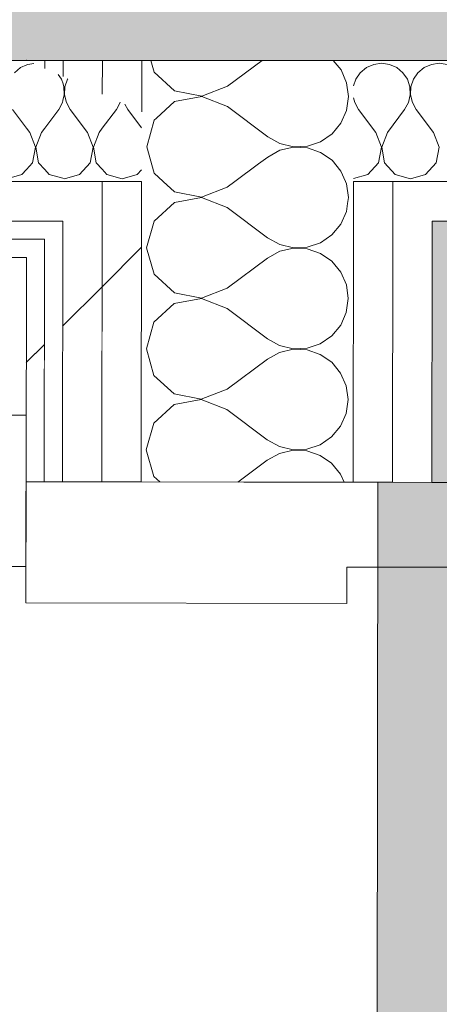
# Model space of a CAD drawing. Header units: millimetres. Extents: x -30280 to 19093, y -19247 to 4746.
# Tile 137 of 198: x -10786 to -10648, y -12650 to -12326. Entities that reach past the tile are written whole.
import ezdxf

# ---------------------------------------------------------------- set-up
doc = ezdxf.new("R2010")
doc.units = ezdxf.units.MM
doc.header["$MEASUREMENT"] = 0
doc.linetypes.add('Wipeout_Contour', pattern=[1000, 0, -1000])
for name, color, linetype in [('12_FAÇ_Façana', 7, 'Continuous'), ('Nuevo_08_E_Envans secs', 7, 'Continuous'), ('Nuevo_14_PAV_Soft Light Grey 0554', 7, 'Continuous'), ('Nuevo_Puertas Archicad', 7, 'Continuous')]:
    doc.layers.add(name, color=color, linetype=linetype)
for name, color, linetype, lineweight, true_color in [('12_FAÇ_Façana_Pluma_Nº__176', 7, 'Continuous', 15, 0x93a0c6), ('Nuevo_08_E_Envans secs_Pluma_Nº__102', 7, 'Continuous', 5, 0xcccccc), ('Nuevo_08_E_Envans secs_Pluma_Nº__171', 171, 'Continuous', 13, 0xaaaaff), ('Nuevo_08_E_Envans secs_Pluma_Nº__177', 7, 'Continuous', 15, 0xf7e046), ('Nuevo_14_PAV_Soft Light Grey 0554_Pluma_Nº__245', 7, 'Continuous', 13, 0xe8e8e8)]:
    doc.layers.add(name, color=color, linetype=linetype, lineweight=lineweight, true_color=true_color)
for name, color, linetype, lineweight in [('12_FAÇ_Façana_Pluma_Nº__7', 7, 'Continuous', 5), ('Nuevo_08_E_Envans secs_Pluma_Nº__1', 7, 'Continuous', 5), ('Nuevo_Puertas Archicad_Pluma_Nº__1', 7, 'Continuous', 5)]:
    doc.layers.add(name, color=color, linetype=linetype, lineweight=lineweight)
pattern_1 = [(45, (0, 0), (-183.8478, 183.8478), [195, -65]), (45, (7e-14, 183.85), (-183.8478, 183.8478), [195, -65])]

# ---------------------------------------------------------------- blocks, each defined once
blk = doc.blocks.new('Forjado_1_1', base_point=(-28067.13, -1194.16))
at = {"layer": 'Nuevo_14_PAV_Soft Light Grey 0554_Pluma_Nº__245', "linetype": 'Continuous', "lineweight": 0, "true_color": 0xe8e8e8}
blk.add_hatch(color=254, dxfattribs=at).paths.add_polyline_path([(-28067.13, -1194.16), (-1631.11, -1193.63), (-1631.11, -6938.97), (-1556.11, -6938.97), (-1556.11, -7503.98), (-1616.26, -7503.98), (-1616.05, -11935.98), (-1564.89, -11935.98), (-1564.89, -12491.98), (-2024.11, -12491.98), (-2024.11, -12338.98), (-6997.39, -12338.98), (-6997.39, -12547.56), (-7503.39, -12547.56), (-7503.39, -12391.98), (-10667.85, -12391.98), (-10669.08, -13665), (-1552.89, -13674.56), (-1558.57, -16962.11), (375.41, -16966.17), (375.89, -16735.98), (1079.4, -16735.98), (1078.81, -17114.59), (2622.83, -17116.98), (2622.91, -17065.79), (5778.89, -17070.66), (5778.89, -16738.98), (6378.89, -16738.98), (6378.89, -12488.98), (5778.89, -12488.98), (5779.74, -11938.87), (5998.89, -11938.86), (5998.89, -7488.98), (5778.89, -7488.98), (5778.89, -6938.98), (5998.89, -6938.98), (5998.89, -1708.98), (5758.89, -1708.98), (5758.89, 1700.85), (-28050.85, 1700.85)])
at = {"layer": 'Nuevo_14_PAV_Soft Light Grey 0554_Pluma_Nº__245', "color": 254, "linetype": 'Continuous', "lineweight": 13, "true_color": 0xe8e8e8, "flags": 128}
blk.add_lwpolyline([(1079.4, -16735.98), (375.89, -16735.98), (375.41, -16966.17), (-1558.57, -16962.11), (-1552.89, -13674.56), (-10669.08, -13665), (-10667.85, -12391.98), (-7503.39, -12391.98), (-7503.39, -12547.56), (-6997.39, -12547.56), (-6997.39, -12338.98), (-2024.11, -12338.98), (-2024.11, -12491.98), (-1564.89, -12491.98), (-1564.89, -11935.98), (-1616.05, -11935.98), (-1616.26, -7503.98)], dxfattribs=at)
blk = doc.blocks.new('Muro_22_1', base_point=(-7036.11, -12338.98))
at = {"layer": '12_FAÇ_Façana_Pluma_Nº__176', "linetype": 'Continuous', "lineweight": 0, "true_color": 0x495063}
blk.add_hatch(color=251, dxfattribs=at).paths.add_polyline_path([(-7490.39, -12318.98), (-10997.42, -12318.98), (-10997.42, -12338.98), (-7490.39, -12338.98)])
at = {"layer": '12_FAÇ_Façana_Pluma_Nº__7', "color": 7, "linetype": 'Continuous', "lineweight": 5, "flags": 128}
blk.add_lwpolyline([(-10997.42, -12338.98), (-7490.39, -12338.98)], dxfattribs=at)
blk = doc.blocks.new('*X406')
at = {"layer": 'Nuevo_08_E_Envans secs_Pluma_Nº__102', "color": 254, "linetype": 'Continuous', "lineweight": 5, "true_color": 0xcccccc}
for p, q in [((-10669.27, -12340.29), (-10671.67, -12341.35)), ((-10666.67, -12339.93), (-10669.27, -12340.29)), ((-10664.06, -12340.29), (-10666.67, -12339.93)), ((-10661.66, -12341.35), (-10664.06, -12340.29)), ((-10650.22, -12340.29), (-10652.63, -12341.35)), ((-10647.62, -12339.93), (-10650.22, -12340.29)), ((-10645.02, -12340.29), (-10647.62, -12339.93)), ((-10673.7, -12343.03), (-10675.19, -12345.19)), ((-10671.67, -12341.35), (-10673.7, -12343.03)), ((-10659.64, -12343.03), (-10661.66, -12341.35)), ((-10658.15, -12345.19), (-10659.64, -12343.03)), ((-10654.65, -12343.03), (-10656.14, -12345.19)), ((-10652.63, -12341.35), (-10654.65, -12343.03)), ((-10675.19, -12345.19), (-10675.91, -12347.35)), ((-10657.31, -12347.68), (-10658.15, -12345.19)), ((-10656.14, -12345.19), (-10656.98, -12347.68)), ((-10657.78, -12352.87), (-10657.18, -12350.31)), ((-10657.18, -12350.31), (-10657.31, -12347.68)), ((-10656.98, -12347.68), (-10657.1, -12350.31)), ((-10657.1, -12350.31), (-10656.51, -12352.87)), ((-10675.92, -12351.32), (-10675.56, -12352.87)), ((-10675.56, -12352.87), (-10674.29, -12355.17)), ((-10659.05, -12355.17), (-10657.78, -12352.87)), ((-10656.51, -12352.87), (-10655.24, -12355.17)), ((-10668.57, -12362.79), (-10674.29, -12355.17)), ((-10664.76, -12362.79), (-10659.05, -12355.17)), ((-10649.52, -12362.79), (-10655.24, -12355.17)), ((-10666.71, -12367.64), (-10668.57, -12362.79)), ((-10664.76, -12362.79), (-10666.63, -12367.64)), ((-10647.66, -12367.64), (-10649.52, -12362.79)), ((-10667.67, -12372.76), (-10666.71, -12367.64)), ((-10666.63, -12367.64), (-10665.66, -12372.76)), ((-10648.62, -12372.76), (-10647.66, -12367.64)), ((-10671.18, -12376.6), (-10667.67, -12372.76)), ((-10665.66, -12372.76), (-10662.15, -12376.6)), ((-10652.14, -12376.6), (-10648.62, -12372.76)), ((-10675.96, -12377.96), (-10671.18, -12376.6)), ((-10662.15, -12376.6), (-10657.14, -12378.02)), ((-10657.14, -12378.02), (-10652.14, -12376.6))]:
    blk.add_line(p, q, dxfattribs=at)
blk = doc.blocks.new('Muro_109_1', base_point=(-10638, -12403.98))
at = {"layer": 'Nuevo_08_E_Envans secs_Pluma_Nº__1', "color": 7, "linetype": 'Continuous', "lineweight": 5, "flags": 128}
blk.add_lwpolyline([(-7490.39, -12338.98), (-10675.9, -12338.98)], dxfattribs=at)
at = {"color": 254, "linetype": 'Wipeout_Contour', "lineweight": 0, "ltscale": 65355.68631}
blk.add_wipeout([(-10649.96, -12378.98), (-10662.96, -12378.98), (-10662.98, -12391.98), (-10649.98, -12391.98)], dxfattribs=at).dxf.layer = 'Nuevo_08_E_Envans secs'
at = {"layer": 'Nuevo_08_E_Envans secs_Pluma_Nº__177', "linetype": 'Continuous', "lineweight": 15, "true_color": 0xf7e046}
h = blk.add_hatch(dxfattribs=at)
h.set_pattern_fill('Panellat_HPL_0001', color=53, style=0, pattern_type=2)
h.set_pattern_definition(pattern_1)
h.paths.add_polyline_path([(-10649.96, -12378.98), (-10662.96, -12378.98), (-10662.98, -12391.98), (-10649.98, -12391.98)])
at = {"layer": 'Nuevo_08_E_Envans secs_Pluma_Nº__1', "color": 7, "linetype": 'Continuous', "lineweight": 5}
for q in [(-10675.96, -12378.98), (-10662.98, -12391.98)]:
    blk.add_line((-10662.96, -12378.98), q, dxfattribs=at)
at = {"color": 254, "linetype": 'Wipeout_Contour', "lineweight": 0, "ltscale": 61631.376867}
blk.add_wipeout([(-7503.39, -12378.98), (-10649.96, -12378.98), (-10649.98, -12391.98), (-7503.39, -12391.98)], dxfattribs=at).dxf.layer = 'Nuevo_08_E_Envans secs'
at = {"layer": 'Nuevo_08_E_Envans secs_Pluma_Nº__177', "linetype": 'Continuous', "lineweight": 15, "true_color": 0xf7e046}
h = blk.add_hatch(dxfattribs=at)
h.set_pattern_fill('Panellat_HPL_0001', color=53, style=0, pattern_type=2)
h.set_pattern_definition(pattern_1)
h.paths.add_polyline_path([(-7503.39, -12378.98), (-10649.96, -12378.98), (-10649.98, -12391.98), (-7503.39, -12391.98)])
at = {"layer": 'Nuevo_08_E_Envans secs_Pluma_Nº__1', "color": 7, "linetype": 'Continuous', "lineweight": 5}
for p, q in [((-10662.96, -12378.98), (-7490.39, -12378.98)), ((-10649.98, -12391.98), (-10649.99, -12397.98)), ((-10649.98, -12391.98), (-7503.39, -12391.98))]:
    blk.add_line(p, q, dxfattribs=at)
at = {"layer": 'Nuevo_08_E_Envans secs', "color": 7, "lineweight": 20}
blk.add_blockref('*X406', (0, 0), dxfattribs=at)
blk = doc.blocks.new('*X469')
at = {"layer": 'Nuevo_08_E_Envans secs_Pluma_Nº__102', "color": 254, "linetype": 'Continuous', "lineweight": 5, "true_color": 0xcccccc}
for p, q in [((-10678.26, -12379.68), (-10678.57, -12378.98)), ((-10677.63, -12384.23), (-10678.26, -12379.68)), ((-10677.91, -12386.19), (-10677.63, -12384.23))]:
    blk.add_line(p, q, dxfattribs=at)
blk = doc.blocks.new('*X470')
at = {"layer": 'Nuevo_08_E_Envans secs_Pluma_Nº__102', "color": 254, "linetype": 'Continuous', "lineweight": 5, "true_color": 0xcccccc}
for p, q in [((-10742.86, -12338.98), (-10741.75, -12342.9)), ((-10717.58, -12347.51), (-10706.17, -12338.98)), ((-10680.06, -12342.13), (-10682.67, -12338.98)), ((-10741.75, -12342.9), (-10735.03, -12349.05)), ((-10678.21, -12346.34), (-10680.06, -12342.13)), ((-10677.58, -12350.9), (-10678.21, -12346.34)), ((-10735.03, -12349.05), (-10726.09, -12350.76)), ((-10726.09, -12350.76), (-10717.58, -12347.51)), ((-10735.04, -12352.57), (-10741.06, -12358.06)), ((-10726.09, -12350.89), (-10735.04, -12352.57)), ((-10717.59, -12354.17), (-10726.09, -12350.89)), ((-10678.22, -12355.45), (-10677.58, -12350.9)), ((-10717.59, -12354.17), (-10704.27, -12364.19)), ((-10680.09, -12359.66), (-10678.22, -12355.45)), ((-10683.02, -12363.19), (-10680.09, -12359.66)), ((-10686.82, -12365.79), (-10683.02, -12363.19)), ((-10704.27, -12364.19), (-10700.25, -12366.42)), ((-10700.25, -12366.42), (-10695.77, -12367.47)), ((-10691.18, -12367.25), (-10686.82, -12365.79)), ((-10700.25, -12368.64), (-10704.28, -12370.86)), ((-10695.77, -12367.6), (-10700.25, -12368.64)), ((-10695.77, -12367.47), (-10691.18, -12367.25)), ((-10691.18, -12367.83), (-10695.77, -12367.6)), ((-10686.82, -12369.31), (-10691.18, -12367.83)), ((-10683.04, -12371.92), (-10686.82, -12369.31)), ((-10707.29, -12373.11), (-10704.28, -12370.86)), ((-10680.11, -12375.47), (-10683.04, -12371.92)), ((-10678.57, -12378.98), (-10680.11, -12375.47))]:
    blk.add_line(p, q, dxfattribs=at)
blk = doc.blocks.new('*X475')
at = {"layer": 'Nuevo_08_E_Envans secs_Pluma_Nº__102', "color": 254, "linetype": 'Continuous', "lineweight": 5, "true_color": 0xcccccc}
for p, q in [((-10741.77, -12358.71), (-10744.27, -12367.47)), ((-10741.06, -12358.06), (-10741.77, -12358.71)), ((-10744.27, -12367.47), (-10741.8, -12376.23)), ((-10715.14, -12378.98), (-10707.29, -12373.11)), ((-10741.8, -12376.23), (-10738.8, -12378.98))]:
    blk.add_line(p, q, dxfattribs=at)
blk = doc.blocks.new('*X477')
at = {"layer": 'Nuevo_08_E_Envans secs_Pluma_Nº__102', "color": 254, "linetype": 'Continuous', "lineweight": 5, "true_color": 0xcccccc}
for p, q in [((-10738.8, -12378.98), (-10735.08, -12382.39)), ((-10717.63, -12380.84), (-10715.14, -12378.98)), ((-10735.08, -12382.39), (-10726.14, -12384.09)), ((-10726.14, -12384.09), (-10717.63, -12380.84)), ((-10735.09, -12385.91), (-10741.82, -12392.04)), ((-10726.14, -12384.23), (-10735.09, -12385.91)), ((-10717.64, -12387.51), (-10726.14, -12384.23)), ((-10678.27, -12388.78), (-10677.91, -12386.19)), ((-10717.64, -12387.51), (-10704.32, -12397.52)), ((-10680.13, -12392.99), (-10678.27, -12388.78)), ((-10741.82, -12392.04), (-10744.32, -12400.8)), ((-10683.07, -12396.53), (-10680.13, -12392.99)), ((-10704.32, -12397.52), (-10700.3, -12399.76)), ((-10691.23, -12400.59), (-10686.87, -12399.12)), ((-10686.87, -12399.12), (-10683.07, -12396.53)), ((-10744.32, -12400.8), (-10741.85, -12409.56)), ((-10700.3, -12401.97), (-10704.33, -12404.19)), ((-10700.3, -12399.76), (-10695.82, -12400.8)), ((-10695.82, -12400.94), (-10700.3, -12401.97)), ((-10695.82, -12400.8), (-10691.23, -12400.59)), ((-10691.23, -12401.17), (-10695.82, -12400.94)), ((-10686.87, -12402.64), (-10691.23, -12401.17)), ((-10683.09, -12405.25), (-10686.87, -12402.64)), ((-10717.68, -12414.17), (-10704.33, -12404.19)), ((-10680.16, -12408.8), (-10683.09, -12405.25)), ((-10678.31, -12413.01), (-10680.16, -12408.8)), ((-10741.85, -12409.56), (-10735.13, -12415.72)), ((-10726.19, -12417.43), (-10717.68, -12414.17)), ((-10677.68, -12417.56), (-10678.31, -12413.01)), ((-10726.19, -12417.56), (-10735.14, -12419.24)), ((-10735.13, -12415.72), (-10726.19, -12417.43)), ((-10717.69, -12420.84), (-10726.19, -12417.56)), ((-10678.32, -12422.12), (-10677.68, -12417.56)), ((-10735.14, -12419.24), (-10741.87, -12425.37)), ((-10717.69, -12420.84), (-10704.37, -12430.86)), ((-10680.18, -12426.32), (-10678.32, -12422.12)), ((-10741.87, -12425.37), (-10744.37, -12434.13)), ((-10683.12, -12429.86), (-10680.18, -12426.32)), ((-10704.37, -12430.86), (-10700.35, -12433.09)), ((-10686.92, -12432.46), (-10683.12, -12429.86)), ((-10744.37, -12434.13), (-10741.9, -12442.9)), ((-10700.35, -12433.09), (-10695.87, -12434.14)), ((-10695.87, -12434.27), (-10700.35, -12435.31)), ((-10695.87, -12434.14), (-10691.28, -12433.92)), ((-10691.28, -12434.5), (-10695.87, -12434.27)), ((-10691.28, -12433.92), (-10686.92, -12432.46)), ((-10686.92, -12435.98), (-10691.28, -12434.5)), ((-10717.73, -12447.51), (-10704.38, -12437.52)), ((-10700.35, -12435.31), (-10704.38, -12437.52)), ((-10683.14, -12438.59), (-10686.92, -12435.98)), ((-10680.21, -12442.13), (-10683.14, -12438.59)), ((-10741.9, -12442.9), (-10735.18, -12449.05)), ((-10678.36, -12446.34), (-10680.21, -12442.13)), ((-10726.23, -12450.76), (-10717.73, -12447.51)), ((-10677.73, -12450.9), (-10678.36, -12446.34)), ((-10726.23, -12450.89), (-10735.19, -12452.57)), ((-10735.18, -12449.05), (-10726.23, -12450.76)), ((-10717.74, -12454.17), (-10726.23, -12450.89)), ((-10678.37, -12455.45), (-10677.73, -12450.9)), ((-10735.19, -12452.57), (-10741.92, -12458.71)), ((-10717.74, -12454.17), (-10704.42, -12464.19)), ((-10680.23, -12459.66), (-10678.37, -12455.45)), ((-10741.92, -12458.71), (-10744.42, -12467.47)), ((-10683.17, -12463.19), (-10680.23, -12459.66)), ((-10704.42, -12464.19), (-10700.4, -12466.42)), ((-10686.97, -12465.79), (-10683.17, -12463.19)), ((-10744.42, -12467.47), (-10741.95, -12476.23)), ((-10700.4, -12466.42), (-10695.92, -12467.47)), ((-10695.92, -12467.6), (-10700.4, -12468.64)), ((-10695.92, -12467.47), (-10691.33, -12467.25)), ((-10691.33, -12467.83), (-10695.92, -12467.6)), ((-10691.33, -12467.25), (-10686.97, -12465.79)), ((-10714.14, -12478.12), (-10704.43, -12470.86)), ((-10700.4, -12468.64), (-10704.43, -12470.86)), ((-10686.97, -12469.31), (-10691.33, -12467.83)), ((-10683.19, -12471.92), (-10686.97, -12469.31)), ((-10680.26, -12475.47), (-10683.19, -12471.92)), ((-10741.95, -12476.23), (-10739.93, -12478.08)), ((-10679.07, -12478.17), (-10680.26, -12475.47))]:
    blk.add_line(p, q, dxfattribs=at)
blk = doc.blocks.new('Puerta 27_9')
at = {"layer": 'Nuevo_Puertas Archicad_Pluma_Nº__1', "color": 7, "linetype": 'Continuous', "lineweight": 5}
for p, q in [((422, 0), (422, -40)), ((450, -146), (450, 0)), ((450, -6), (450, -12)), ((450, -6), (450, -12)), ((450, -12), (450, -25)), ((450, -12), (450, -25)), ((450, -25), (450, -38)), ((450, -25), (450, -38)), ((450, -38), (450, -108)), ((450, -38), (450, -108)), ((422, -40), (410, -40)), ((410, -40), (410, -146)), ((450, -108), (450, -121)), ((450, -108), (450, -121)), ((450, -121), (450, -134)), ((450, -121), (450, -134)), ((450, -134), (450, -140)), ((450, -134), (450, -140)), ((450, -140), (450, -146)), ((450, -140), (450, -146)), ((410, -146), (450, -146)), ((422, -146), (472, -146)), ((422, -165), (422, -146)), ((450, -146), (472, -146)), ((450, -146), (472, -146)), ((472, -146), (472, -165))]:
    blk.add_line(p, q, dxfattribs=at)
blk = doc.blocks.new('Muro_125_1', base_point=(-10640.07, -13808.56))
at = {"layer": 'Nuevo_08_E_Envans secs', "color": 7, "lineweight": 20}
for name in ['*X475', '*X469']:
    blk.add_blockref(name, (0, 0), dxfattribs=at)
at = {"color": 254, "linetype": 'Wipeout_Contour', "lineweight": 0, "ltscale": 49155.898548}
blk.add_wipeout([(-10783.9, -12338.98), (-10777.9, -12341.65), (-10777.9, -12338.98)], dxfattribs=at).dxf.layer = 'Nuevo_08_E_Envans secs'
at = {"color": 254, "linetype": 'Wipeout_Contour', "lineweight": 0, "ltscale": 65512.472074}
blk.add_wipeout([(-10758.9, -12338.98), (-10771.9, -12338.98), (-10771.91, -12344.32), (-10758.92, -12350.11)], dxfattribs=at).dxf.layer = 'Nuevo_08_E_Envans secs'
at = {"color": 254, "linetype": 'Wipeout_Contour', "lineweight": 0, "ltscale": 65640.883834}
blk.add_wipeout([(-10758.98, -12391.98), (-10758.96, -12378.98), (-10771.96, -12378.98), (-10771.98, -12391.98)], dxfattribs=at).dxf.layer = 'Nuevo_08_E_Envans secs'
at = {"color": 254, "linetype": 'Wipeout_Contour', "lineweight": 0, "ltscale": 49046.161489}
blk.add_wipeout([(-10662.98, -12391.98), (-10664.93, -12391.98), (-10662.98, -12392.85)], dxfattribs=at).dxf.layer = 'Nuevo_08_E_Envans secs'
at = {"color": 254, "linetype": 'Wipeout_Contour', "lineweight": 0, "ltscale": 65728.408018}
blk.add_wipeout([(-10778, -12403.98), (-10777.99, -12397.98), (-10783.99, -12397.98), (-10784, -12403.98)], dxfattribs=at).dxf.layer = 'Nuevo_08_E_Envans secs'
at = {"color": 254, "linetype": 'Wipeout_Contour', "lineweight": 0, "ltscale": 49033.929308}
blk.add_wipeout([(-10649.99, -12397.98), (-10651.46, -12397.98), (-10649.99, -12398.63)], dxfattribs=at).dxf.layer = 'Nuevo_08_E_Envans secs'
at = {"layer": 'Nuevo_08_E_Envans secs_Pluma_Nº__171', "linetype": 'Continuous', "lineweight": 13, "true_color": 0xaaaaff}
h = blk.add_hatch(dxfattribs=at)
h.set_pattern_fill('Panellat_HPL_0001', color=161, style=0, pattern_type=2)
h.set_pattern_definition(pattern_1)
h.paths.add_polyline_path([(-10783.9, -12338.98), (-10777.9, -12341.65), (-10777.9, -12338.98)])
h = blk.add_hatch(dxfattribs=at)
h.set_pattern_fill('Panellat_HPL_0001', color=161, style=0, pattern_type=2)
h.set_pattern_definition(pattern_1)
h.paths.add_polyline_path([(-10778, -12403.98), (-10777.99, -12397.98), (-10783.99, -12397.98), (-10784, -12403.98)])
at = {"layer": 'Nuevo_08_E_Envans secs_Pluma_Nº__177', "linetype": 'Continuous', "lineweight": 15, "true_color": 0xf7e046}
h = blk.add_hatch(dxfattribs=at)
h.set_pattern_fill('Panellat_HPL_0001', color=53, style=0, pattern_type=2)
h.set_pattern_definition(pattern_1)
h.paths.add_polyline_path([(-10758.9, -12338.98), (-10771.9, -12338.98), (-10771.91, -12344.32), (-10758.92, -12350.11)])
h = blk.add_hatch(dxfattribs=at)
h.set_pattern_fill('Panellat_HPL_0001', color=53, style=0, pattern_type=2)
h.set_pattern_definition(pattern_1)
h.paths.add_polyline_path([(-10758.98, -12391.98), (-10758.96, -12378.98), (-10771.96, -12378.98), (-10771.98, -12391.98)])
h = blk.add_hatch(dxfattribs=at)
h.set_pattern_fill('Panellat_HPL_0001', color=53, style=0, pattern_type=2)
h.set_pattern_definition(pattern_1)
h.paths.add_polyline_path([(-10662.98, -12391.98), (-10664.93, -12391.98), (-10662.98, -12392.85)])
h = blk.add_hatch(dxfattribs=at)
h.set_pattern_fill('Panellat_HPL_0001', color=53, style=0, pattern_type=2)
h.set_pattern_definition(pattern_1)
h.paths.add_polyline_path([(-10649.99, -12397.98), (-10651.46, -12397.98), (-10649.99, -12398.63)])
at = {"layer": 'Nuevo_08_E_Envans secs_Pluma_Nº__1', "color": 7, "linetype": 'Continuous', "lineweight": 5}
for p, q in [((-10777.9, -12338.98), (-10777.9, -12341.65)), ((-10771.9, -12338.98), (-10771.91, -12344.32)), ((-10783.99, -12397.98), (-10777.99, -12397.98))]:
    blk.add_line(p, q, dxfattribs=at)
at = {"layer": 'Nuevo_08_E_Envans secs_Pluma_Nº__1', "color": 7, "linetype": 'Continuous', "lineweight": 5, "flags": 128}
for points in [[(-10783.9, -12338.98), (-10777.9, -12338.98)], [(-10777.9, -12338.98), (-10771.9, -12338.98)]]:
    blk.add_lwpolyline(points, dxfattribs=at)
at = {"layer": 'Nuevo_08_E_Envans secs_Pluma_Nº__1', "color": 7, "linetype": 'Continuous', "lineweight": 5}
blk.add_point((-10783.9, -12338.98), dxfattribs=at)
at = {"color": 254, "linetype": 'Wipeout_Contour', "lineweight": 0, "ltscale": 65487.179291}
blk.add_wipeout([(-10745.9, -12338.98), (-10758.9, -12338.98), (-10758.92, -12350.11), (-10745.92, -12355.89)], dxfattribs=at).dxf.layer = 'Nuevo_08_E_Envans secs'
at = {"color": 254, "linetype": 'Wipeout_Contour', "lineweight": 0, "ltscale": 65790.837424}
blk.add_wipeout([(-10771.98, -12391.98), (-10772.1, -12478.03), (-10759.1, -12478.05), (-10758.98, -12391.98)], dxfattribs=at).dxf.layer = 'Nuevo_08_E_Envans secs'
at = {"color": 254, "linetype": 'Wipeout_Contour', "lineweight": 0, "ltscale": 81725.755622}
blk.add_wipeout([(-10649.98, -12391.98), (-10662.98, -12391.98), (-10662.98, -12392.85), (-10651.46, -12397.98), (-10649.99, -12397.98)], dxfattribs=at).dxf.layer = 'Nuevo_08_E_Envans secs'
at = {"color": 254, "linetype": 'Wipeout_Contour', "lineweight": 0, "ltscale": 65849.532618}
blk.add_wipeout([(-10784, -12403.98), (-10784.1, -12478.02), (-10778.1, -12478.03), (-10778, -12403.98)], dxfattribs=at).dxf.layer = 'Nuevo_08_E_Envans secs'
at = {"layer": 'Nuevo_08_E_Envans secs_Pluma_Nº__171', "linetype": 'Continuous', "lineweight": 13, "true_color": 0xaaaaff}
h = blk.add_hatch(dxfattribs=at)
h.set_pattern_fill('Panellat_HPL_0001', color=161, style=0, pattern_type=2)
h.set_pattern_definition(pattern_1)
h.paths.add_polyline_path([(-10784, -12403.98), (-10784.1, -12478.02), (-10778.1, -12478.03), (-10778, -12403.98)])
at = {"layer": 'Nuevo_08_E_Envans secs_Pluma_Nº__177', "linetype": 'Continuous', "lineweight": 15, "true_color": 0xf7e046}
h = blk.add_hatch(dxfattribs=at)
h.set_pattern_fill('Panellat_HPL_0001', color=53, style=0, pattern_type=2)
h.set_pattern_definition(pattern_1)
h.paths.add_polyline_path([(-10745.9, -12338.98), (-10758.9, -12338.98), (-10758.92, -12350.11), (-10745.92, -12355.89)])
h = blk.add_hatch(dxfattribs=at)
h.set_pattern_fill('Panellat_HPL_0001', color=53, style=0, pattern_type=2)
h.set_pattern_definition(pattern_1)
h.paths.add_polyline_path([(-10771.98, -12391.98), (-10772.1, -12478.03), (-10759.1, -12478.05), (-10758.98, -12391.98)])
h = blk.add_hatch(dxfattribs=at)
h.set_pattern_fill('Panellat_HPL_0001', color=53, style=0, pattern_type=2)
h.set_pattern_definition(pattern_1)
h.paths.add_polyline_path([(-10649.98, -12391.98), (-10662.98, -12391.98), (-10662.98, -12392.85), (-10651.46, -12397.98), (-10649.99, -12397.98)])
at = {"layer": 'Nuevo_08_E_Envans secs_Pluma_Nº__1', "color": 7, "linetype": 'Continuous', "lineweight": 5}
for p, q in [((-10758.9, -12338.98), (-10758.92, -12350.11)), ((-10745.9, -12338.98), (-10745.92, -12355.89)), ((-10777.98, -12391.98), (-10771.98, -12391.98)), ((-10771.98, -12391.98), (-10772.1, -12478.03)), ((-10777.99, -12397.98), (-10778.1, -12478.03)), ((-10784.1, -12478.02), (-10784.07, -12456.02)), ((-10778.1, -12478.03), (-10784.1, -12478.02)), ((-10772.1, -12478.03), (-10778.1, -12478.03))]:
    blk.add_line(p, q, dxfattribs=at)
at = {"layer": 'Nuevo_08_E_Envans secs_Pluma_Nº__1', "color": 7, "linetype": 'Continuous', "lineweight": 5, "flags": 128}
for points in [[(-10771.9, -12338.98), (-10758.9, -12338.98)], [(-10758.9, -12338.98), (-10745.9, -12338.98)], [(-10745.9, -12338.98), (-10675.9, -12338.98)], [(-10784, -12403.98), (-10784.1, -12478.02)]]:
    blk.add_lwpolyline(points, dxfattribs=at)
at = {"color": 254, "linetype": 'Wipeout_Contour', "lineweight": 0, "ltscale": 65737.183512}
blk.add_wipeout([(-10758.96, -12378.98), (-10759.1, -12478.05), (-10746.1, -12478.07), (-10745.96, -12378.98)], dxfattribs=at).dxf.layer = 'Nuevo_08_E_Envans secs'
at = {"color": 254, "linetype": 'Wipeout_Contour', "lineweight": 0, "ltscale": 81735.570244}
blk.add_wipeout([(-10662.96, -12378.98), (-10675.96, -12378.98), (-10675.97, -12387.06), (-10664.93, -12391.98), (-10662.98, -12391.98)], dxfattribs=at).dxf.layer = 'Nuevo_08_E_Envans secs'
at = {"layer": 'Nuevo_08_E_Envans secs_Pluma_Nº__177', "linetype": 'Continuous', "lineweight": 15, "true_color": 0xf7e046}
h = blk.add_hatch(dxfattribs=at)
h.set_pattern_fill('Panellat_HPL_0001', color=53, style=0, pattern_type=2)
h.set_pattern_definition(pattern_1)
h.paths.add_polyline_path([(-10758.96, -12378.98), (-10759.1, -12478.05), (-10746.1, -12478.07), (-10745.96, -12378.98)])
h = blk.add_hatch(dxfattribs=at)
h.set_pattern_fill('Panellat_HPL_0001', color=53, style=0, pattern_type=2)
h.set_pattern_definition(pattern_1)
h.paths.add_polyline_path([(-10662.96, -12378.98), (-10675.96, -12378.98), (-10675.97, -12387.06), (-10664.93, -12391.98), (-10662.98, -12391.98)])
at = {"layer": 'Nuevo_08_E_Envans secs_Pluma_Nº__1', "color": 7, "linetype": 'Continuous', "lineweight": 5}
for p, q in [((-10771.96, -12378.98), (-10758.96, -12378.98)), ((-10758.96, -12378.98), (-10759.1, -12478.05)), ((-10758.96, -12378.98), (-10745.96, -12378.98)), ((-10745.96, -12378.98), (-10746.1, -12478.07)), ((-10662.96, -12378.98), (-10675.96, -12378.98)), ((-10759.1, -12478.05), (-10772.1, -12478.03)), ((-10746.1, -12478.07), (-10759.1, -12478.05))]:
    blk.add_line(p, q, dxfattribs=at)
at = {"layer": 'Nuevo_08_E_Envans secs', "color": 7, "lineweight": 20}
for name in ['*X470', '*X477']:
    blk.add_blockref(name, (0, 0), dxfattribs=at)
at = {"color": 254, "linetype": 'Wipeout_Contour', "lineweight": 0, "ltscale": 65537.333658}
blk.add_wipeout([(-10675.97, -12387.06), (-10676.11, -12478.18), (-10663.11, -12478.2), (-10662.98, -12392.85)], dxfattribs=at).dxf.layer = 'Nuevo_08_E_Envans secs'
at = {"layer": 'Nuevo_08_E_Envans secs_Pluma_Nº__177', "linetype": 'Continuous', "lineweight": 15, "true_color": 0xf7e046}
h = blk.add_hatch(dxfattribs=at)
h.set_pattern_fill('Panellat_HPL_0001', color=53, style=0, pattern_type=2)
h.set_pattern_definition(pattern_1)
h.paths.add_polyline_path([(-10675.97, -12387.06), (-10676.11, -12478.18), (-10663.11, -12478.2), (-10662.98, -12392.85)])
at = {"layer": 'Nuevo_08_E_Envans secs_Pluma_Nº__1', "color": 7, "linetype": 'Continuous', "lineweight": 5}
for p, q in [((-10675.96, -12378.98), (-10675.97, -12387.06)), ((-10675.97, -12387.06), (-10676.11, -12478.18)), ((-10676.11, -12478.18), (-10746.1, -12478.07))]:
    blk.add_line(p, q, dxfattribs=at)
at = {"color": 254, "linetype": 'Wipeout_Contour', "lineweight": 0, "ltscale": 65512.303345}
blk.add_wipeout([(-10662.98, -12392.85), (-10663.11, -12478.2), (-10650.11, -12478.21), (-10649.99, -12398.63)], dxfattribs=at).dxf.layer = 'Nuevo_08_E_Envans secs'
at = {"layer": 'Nuevo_08_E_Envans secs_Pluma_Nº__177', "linetype": 'Continuous', "lineweight": 15, "true_color": 0xf7e046}
h = blk.add_hatch(dxfattribs=at)
h.set_pattern_fill('Panellat_HPL_0001', color=53, style=0, pattern_type=2)
h.set_pattern_definition(pattern_1)
h.paths.add_polyline_path([(-10662.98, -12392.85), (-10663.11, -12478.2), (-10650.11, -12478.21), (-10649.99, -12398.63)])
at = {"layer": 'Nuevo_08_E_Envans secs_Pluma_Nº__1', "color": 7, "linetype": 'Continuous', "lineweight": 5}
for p, q in [((-10662.96, -12378.98), (-10662.98, -12391.98)), ((-10662.98, -12392.85), (-10663.11, -12478.2)), ((-10662.98, -12391.98), (-10662.98, -12392.85)), ((-10649.98, -12391.98), (-10649.99, -12397.98)), ((-10649.99, -12398.63), (-10650.11, -12478.21)), ((-10649.99, -12397.98), (-10649.99, -12398.63)), ((-10663.11, -12478.2), (-10676.11, -12478.18)), ((-10650.11, -12478.21), (-10663.11, -12478.2)), ((-10644.11, -12478.22), (-10650.11, -12478.21))]:
    blk.add_line(p, q, dxfattribs=at)
at = {"layer": 'Nuevo_Puertas Archicad', "color": 253, "linetype": 'Continuous', "lineweight": 5, "true_color": 0xa4a4a6, "xscale": -1, "zscale": 1000, "rotation": 269.9153114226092}
blk.add_blockref('Puerta 27_9', (-10638.77, -12928.23), dxfattribs=at)
blk = doc.blocks.new('*X482')
at = {"layer": 'Nuevo_08_E_Envans secs_Pluma_Nº__102', "color": 254, "linetype": 'Continuous', "lineweight": 5, "true_color": 0xcccccc}
for p, q in [((-10783.55, -12340.29), (-10783.9, -12340.44)), ((-10781.57, -12340.01), (-10783.55, -12340.29)), ((-10782.86, -12362.79), (-10783.93, -12361.35)), ((-10780.99, -12367.64), (-10782.86, -12362.79)), ((-10779.05, -12362.79), (-10780.91, -12367.64)), ((-10779.05, -12362.79), (-10777.93, -12361.3)), ((-10781.96, -12372.76), (-10780.99, -12367.64)), ((-10780.91, -12367.64), (-10779.95, -12372.76)), ((-10783.95, -12374.94), (-10781.96, -12372.76)), ((-10779.95, -12372.76), (-10777.95, -12374.94))]:
    blk.add_line(p, q, dxfattribs=at)
blk = doc.blocks.new('*X483')
at = {"layer": 'Nuevo_08_E_Envans secs_Pluma_Nº__102', "color": 254, "linetype": 'Continuous', "lineweight": 5, "true_color": 0xcccccc}
for p, q in [((-10772.43, -12345.19), (-10773.53, -12343.59)), ((-10771.91, -12346.74), (-10772.43, -12345.19)), ((-10773.33, -12355.17), (-10772.06, -12352.87)), ((-10772.06, -12352.87), (-10771.92, -12352.25)), ((-10777.93, -12361.3), (-10773.33, -12355.17)), ((-10777.95, -12374.94), (-10776.44, -12376.6)), ((-10776.44, -12376.6), (-10771.96, -12377.87))]:
    blk.add_line(p, q, dxfattribs=at)
blk = doc.blocks.new('*X484')
at = {"layer": 'Nuevo_08_E_Envans secs_Pluma_Nº__102', "color": 254, "linetype": 'Continuous', "lineweight": 5, "true_color": 0xcccccc}
for p, q in [((-10771.59, -12347.68), (-10771.91, -12346.74)), ((-10770.42, -12345.19), (-10771.26, -12347.68)), ((-10770.31, -12345.03), (-10770.42, -12345.19)), ((-10771.92, -12352.25), (-10771.47, -12350.31)), ((-10771.47, -12350.31), (-10771.59, -12347.68)), ((-10771.26, -12347.68), (-10771.39, -12350.31)), ((-10771.39, -12350.31), (-10770.8, -12352.87)), ((-10770.8, -12352.87), (-10769.52, -12355.17)), ((-10763.81, -12362.79), (-10769.52, -12355.17)), ((-10761.94, -12367.64), (-10763.81, -12362.79)), ((-10760, -12362.79), (-10761.87, -12367.64)), ((-10760, -12362.79), (-10758.93, -12361.36)), ((-10762.91, -12372.76), (-10761.94, -12367.64)), ((-10761.87, -12367.64), (-10760.9, -12372.76)), ((-10766.42, -12376.6), (-10762.91, -12372.76)), ((-10760.9, -12372.76), (-10758.95, -12374.89)), ((-10771.43, -12378.02), (-10766.42, -12376.6)), ((-10771.96, -12377.87), (-10771.43, -12378.02))]:
    blk.add_line(p, q, dxfattribs=at)
blk = doc.blocks.new('*X485')
at = {"layer": 'Nuevo_08_E_Envans secs_Pluma_Nº__102', "color": 254, "linetype": 'Continuous', "lineweight": 5, "true_color": 0xcccccc}
for p, q in [((-10754.29, -12355.17), (-10753.01, -12352.87)), ((-10753.01, -12352.87), (-10752.99, -12352.75)), ((-10751.43, -12353.44), (-10750.48, -12355.17)), ((-10758.93, -12361.36), (-10754.29, -12355.17)), ((-10745.93, -12361.22), (-10750.48, -12355.17)), ((-10758.95, -12374.89), (-10757.39, -12376.6)), ((-10757.39, -12376.6), (-10752.38, -12378.02)), ((-10752.38, -12378.02), (-10747.37, -12376.6)), ((-10747.37, -12376.6), (-10745.95, -12375.05))]:
    blk.add_line(p, q, dxfattribs=at)
blk = doc.blocks.new('*X486')
at = {"layer": 'Nuevo_08_E_Envans secs_Pluma_Nº__102', "color": 254, "linetype": 'Continuous', "lineweight": 5, "true_color": 0xcccccc}
for p, q in [((-10783.9, -12340.44), (-10785.96, -12341.35)), ((-10785.96, -12341.35), (-10787.98, -12343.03)), ((-10783.93, -12361.35), (-10788.57, -12355.17)), ((-10790.48, -12378.02), (-10785.47, -12376.6)), ((-10785.47, -12376.6), (-10783.95, -12374.94))]:
    blk.add_line(p, q, dxfattribs=at)
blk = doc.blocks.new('Muro_127_1', base_point=(-10997.42, -12403.98))
at = {"layer": 'Nuevo_08_E_Envans secs_Pluma_Nº__1', "color": 7, "linetype": 'Continuous', "lineweight": 5}
blk.add_line((-10758.96, -12378.98), (-10745.96, -12378.98), dxfattribs=at)
at = {"layer": 'Nuevo_08_E_Envans secs_Pluma_Nº__1', "color": 7, "linetype": 'Continuous', "lineweight": 5, "flags": 128}
blk.add_lwpolyline([(-10783.9, -12338.98), (-10997.42, -12338.98)], dxfattribs=at)
at = {"layer": 'Nuevo_08_E_Envans secs_Pluma_Nº__1', "color": 7, "linetype": 'Continuous', "lineweight": 5}
blk.add_point((-10783.9, -12338.98), dxfattribs=at)
at = {"layer": 'Nuevo_08_E_Envans secs', "color": 7, "lineweight": 20}
for name in ['*X482', '*X485']:
    blk.add_blockref(name, (0, 0), dxfattribs=at)
at = {"color": 254, "linetype": 'Wipeout_Contour', "lineweight": 0, "ltscale": 65681.571827}
blk.add_wipeout([(-10777.98, -12391.98), (-10777.96, -12378.98), (-10783.96, -12378.98), (-10783.98, -12391.98)], dxfattribs=at).dxf.layer = 'Nuevo_08_E_Envans secs'
at = {"color": 254, "linetype": 'Wipeout_Contour', "lineweight": 0, "ltscale": 66017.940054}
blk.add_wipeout([(-10997.42, -12403.98), (-10784, -12403.98), (-10783.99, -12397.98), (-10997.42, -12397.98)], dxfattribs=at).dxf.layer = 'Nuevo_08_E_Envans secs'
at = {"layer": 'Nuevo_08_E_Envans secs_Pluma_Nº__171', "linetype": 'Continuous', "lineweight": 13, "true_color": 0xaaaaff}
h = blk.add_hatch(dxfattribs=at)
h.set_pattern_fill('Panellat_HPL_0001', color=161, style=0, pattern_type=2)
h.set_pattern_definition(pattern_1)
h.paths.add_polyline_path([(-10997.42, -12403.98), (-10784, -12403.98), (-10783.99, -12397.98), (-10997.42, -12397.98)])
at = {"layer": 'Nuevo_08_E_Envans secs_Pluma_Nº__177', "linetype": 'Continuous', "lineweight": 15, "true_color": 0xf7e046}
h = blk.add_hatch(dxfattribs=at)
h.set_pattern_fill('Panellat_HPL_0001', color=53, style=0, pattern_type=2)
h.set_pattern_definition(pattern_1)
h.paths.add_polyline_path([(-10777.98, -12391.98), (-10777.96, -12378.98), (-10783.96, -12378.98), (-10783.98, -12391.98)])
at = {"layer": 'Nuevo_08_E_Envans secs_Pluma_Nº__1', "color": 7, "linetype": 'Continuous', "lineweight": 5}
for p, q in [((-10997.42, -12397.98), (-10783.99, -12397.98)), ((-10783.99, -12397.98), (-10777.99, -12397.98))]:
    blk.add_line(p, q, dxfattribs=at)
at = {"layer": 'Nuevo_08_E_Envans secs_Pluma_Nº__1', "color": 7, "linetype": 'Continuous', "lineweight": 5, "flags": 128}
blk.add_lwpolyline([(-10997.42, -12403.98), (-10784, -12403.98)], dxfattribs=at)
at = {"layer": 'Nuevo_08_E_Envans secs', "color": 7, "lineweight": 20}
blk.add_blockref('*X483', (0, 0), dxfattribs=at)
at = {"color": 254, "linetype": 'Wipeout_Contour', "lineweight": 0, "ltscale": 65971.33837}
blk.add_wipeout([(-10997.42, -12391.98), (-10783.98, -12391.98), (-10783.96, -12378.98), (-10997.42, -12378.98)], dxfattribs=at).dxf.layer = 'Nuevo_08_E_Envans secs'
at = {"color": 254, "linetype": 'Wipeout_Contour', "lineweight": 0, "ltscale": 65665.816871}
blk.add_wipeout([(-10771.98, -12391.98), (-10771.96, -12378.98), (-10777.96, -12378.98), (-10777.98, -12391.98)], dxfattribs=at).dxf.layer = 'Nuevo_08_E_Envans secs'
at = {"layer": 'Nuevo_08_E_Envans secs_Pluma_Nº__177', "linetype": 'Continuous', "lineweight": 15, "true_color": 0xf7e046}
h = blk.add_hatch(dxfattribs=at)
h.set_pattern_fill('Panellat_HPL_0001', color=53, style=0, pattern_type=2)
h.set_pattern_definition(pattern_1)
h.paths.add_polyline_path([(-10997.42, -12391.98), (-10783.98, -12391.98), (-10783.96, -12378.98), (-10997.42, -12378.98)])
h = blk.add_hatch(dxfattribs=at)
h.set_pattern_fill('Panellat_HPL_0001', color=53, style=0, pattern_type=2)
h.set_pattern_definition(pattern_1)
h.paths.add_polyline_path([(-10771.98, -12391.98), (-10771.96, -12378.98), (-10777.96, -12378.98), (-10777.98, -12391.98)])
at = {"layer": 'Nuevo_08_E_Envans secs_Pluma_Nº__1', "color": 7, "linetype": 'Continuous', "lineweight": 5}
for p, q in [((-10997.42, -12378.98), (-10783.96, -12378.98)), ((-10783.96, -12378.98), (-10777.96, -12378.98)), ((-10777.96, -12378.98), (-10771.96, -12378.98)), ((-10771.96, -12378.98), (-10758.96, -12378.98)), ((-10997.42, -12391.98), (-10783.98, -12391.98)), ((-10783.98, -12391.98), (-10777.98, -12391.98)), ((-10777.98, -12391.98), (-10771.98, -12391.98))]:
    blk.add_line(p, q, dxfattribs=at)
at = {"layer": 'Nuevo_08_E_Envans secs', "color": 7, "lineweight": 20}
for name in ['*X486', '*X484']:
    blk.add_blockref(name, (0, 0), dxfattribs=at)

msp = doc.modelspace()

# ---------------------------------------------------------------- block references
at = {"layer": '12_FAÇ_Façana', "color": 7, "lineweight": 20}
msp.add_blockref('Muro_22_1', (-7036.11, -12338.98), dxfattribs=at)
at = {"layer": 'Nuevo_14_PAV_Soft Light Grey 0554', "color": 254, "linetype": 'Continuous', "lineweight": 13, "true_color": 0xe8e8e8}
msp.add_blockref('Forjado_1_1', (-28067.13, -1194.16), dxfattribs=at)

# ---------------------------------------------------------------- next in the draw order: block references
at = {"layer": 'Nuevo_08_E_Envans secs', "color": 7, "lineweight": 20}
msp.add_blockref('Muro_109_1', (-10638, -12403.98), dxfattribs=at)

# ---------------------------------------------------------------- next in the draw order: block references
msp.add_blockref('Muro_125_1', (-10640.07, -13808.56), dxfattribs=at)

# ---------------------------------------------------------------- next in the draw order: block references
msp.add_blockref('Muro_127_1', (-10997.42, -12403.98), dxfattribs=at)

doc.saveas('drawing.dxf')
